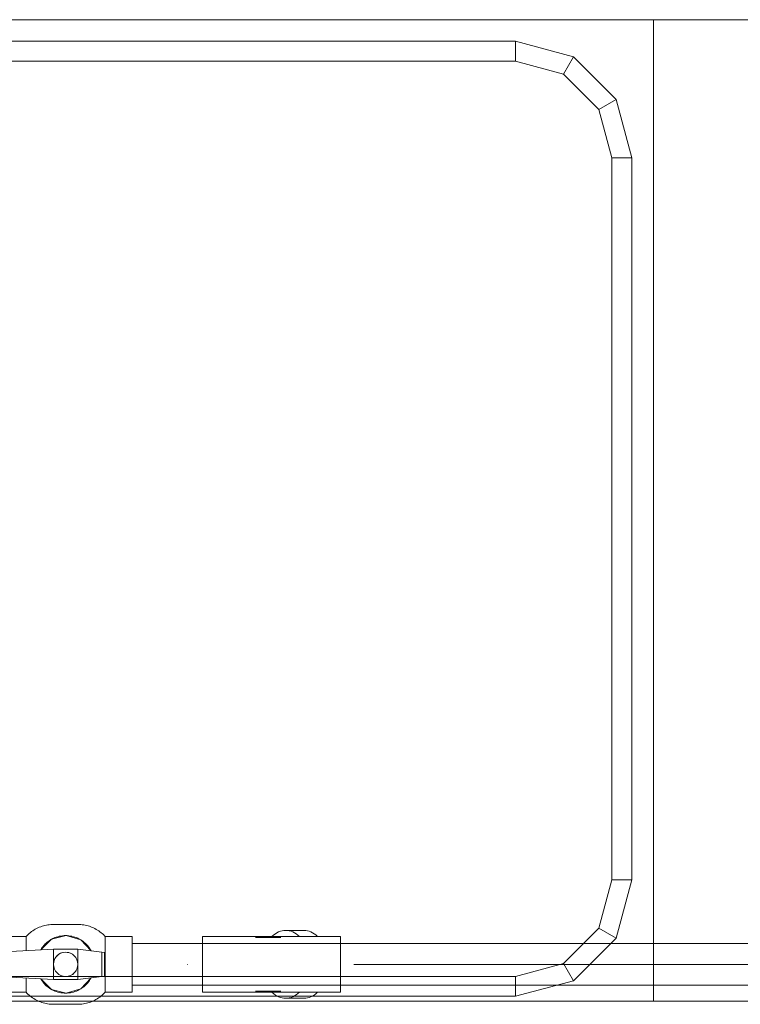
# Model space of a CAD drawing. Header units: millimetres. Extents: x -7237 to 20224, y 4737 to 43478.
# Tile 52 of 88: x 17002 to 17435, y 35784 to 36376. Entities that reach past the tile are written whole.
import ezdxf

# ---------------------------------------------------------------- set-up
doc = ezdxf.new("R2010")
doc.units = ezdxf.units.MM
doc.linetypes.add('ADSK_Осевая', pattern=[700, 500, -100, 0, -100])
doc.linetypes.add('ADSK_Скрыто', pattern=[300, 150, -150])
for name, color, linetype, lineweight in [('A-DETL-____-HDLN', 90, 'ADSK_Скрыто', 9), ('I-FURN-____-MCUT', 30, 'Continuous', 9), ('I-FURN-____-OTLN', 30, 'Continuous', 20), ('P-PIPE-____-CNTR', 3, 'ADSK_Осевая', 20), ('P-PIPE-____-OTLN', 3, 'Continuous', 20)]:
    doc.layers.add(name, color=color, linetype=linetype, lineweight=lineweight)

# ---------------------------------------------------------------- blocks, each defined once
blk = doc.blocks.new('Прямая форма - 83 new-609516-В_Этаж 02_Водопровод')
at = {"layer": 'I-FURN-____-MCUT', "color": 133}
blk.add_line((-10, 0), (-10, -2086.55), dxfattribs=at)
at = {"layer": 'I-FURN-____-OTLN', "color": 253}
for p, q in [((-600, 0), (-600, -137.29)), ((-600, -137.29), (-10, -137.29)), ((-600, -137.29), (-10, -137.29)), ((-600, -1137.29), (-600, -137.29)), ((-552, -159.67), (-517, -150.29)), ((-517, -150.29), (-83, -150.29)), ((-517, -162.29), (-517, -150.29)), ((-83, -150.29), (-48, -159.67)), ((-83, -162.29), (-83, -150.29)), ((-577.62, -185.29), (-552, -159.67)), ((-546, -170.06), (-552, -159.67)), ((-54, -170.06), (-48, -159.67)), ((-48, -159.67), (-22.38, -185.29)), ((-517, -162.29), (-546, -170.06)), ((-83, -162.29), (-517, -162.29)), ((-54, -170.06), (-83, -162.29)), ((-546, -170.06), (-567.23, -191.29)), ((-32.77, -191.29), (-54, -170.06)), ((-587, -220.29), (-577.62, -185.29)), ((-567.23, -191.29), (-577.62, -185.29)), ((-22.38, -185.29), (-32.77, -191.29)), ((-22.38, -185.29), (-13, -220.29)), ((-567.23, -191.29), (-575, -220.29)), ((-25, -220.29), (-32.77, -191.29)), ((-587, -1054.29), (-587, -220.29)), ((-575, -220.29), (-587, -220.29)), ((-575, -220.29), (-575, -1054.29)), ((-25, -1054.29), (-25, -220.29)), ((-25, -220.29), (-13, -220.29)), ((-13, -220.29), (-13, -1054.29))]:
    blk.add_line(p, q, dxfattribs=at)
blk = doc.blocks.new('Прямая форма - FU - 053-609517-В_Этаж 02_Водопровод')
blk.add_blockref('Прямая форма - 83 new-609516-В_Этаж 02_Водопровод', (0, 0))
blk = doc.blocks.new('83 new_ifc_RVT-1-В_Этаж 02_Водопровод')
at = {"layer": 'I-FURN-____-OTLN', "color": 253, "lineweight": 20, "rotation": 270}
blk.add_blockref('Прямая форма - FU - 053-609517-В_Этаж 02_Водопровод', (30010.28, 35775.83), dxfattribs=at)
blk = doc.blocks.new('VTp_744_0 Кран шаровой ППР - VTp_744_0-1604097-В_Этаж 02_Водопровод')
at = {"layer": 'P-PIPE-____-OTLN', "color": 150}
for p, q in [((7.3, 24), (-7.3, 24)), ((-7.3, -24), (7.3, -24))]:
    blk.add_line(p, q, dxfattribs=at)
blk = doc.blocks.new('VTp_744_0 Кран шаровой ППР - VTp_744_0-V36-В_Этаж 02_Водопровод')
at = {"layer": 'P-PIPE-____-OTLN', "color": 220}
for p, q in [((7.3, 24), (-7.3, 24)), ((-23.8, 16.7), (-40, 16.7)), ((-40, 16.7), (-40, 7.43)), ((-23.8, 8.35), (-23.8, 16.7)), ((40, 16.7), (23.8, 16.7)), ((23.8, 16.7), (23.8, 0)), ((40, -16.7), (40, 16.7)), ((-54.47, 6.63), (-56, 6.55)), ((-56, 6.55), (-56, -6.55)), ((-7.3, 9.1), (-54.47, 6.63)), ((-54.47, -6.63), (-54.47, 6.63)), ((7.3, 9.1), (-7.3, 9.1)), ((-7.3, -9.1), (-7.3, 9.1)), ((7.3, 9.1), (7.3, -9.1)), ((21.66, 7.34), (7.3, 9.1)), ((21.66, -7.34), (21.66, 7.34)), ((23.4, 7.12), (21.66, 7.34)), ((23.4, -7.12), (23.4, 7.12)), ((23.8, 0), (23.8, -16.7)), ((-56, -6.55), (-54.47, -6.63)), ((-54.47, -6.63), (-7.3, -9.1)), ((-40, -7.43), (-40, -16.7)), ((-23.8, -16.7), (-23.8, -8.35)), ((-7.3, -9.1), (7.3, -9.1)), ((7.3, -9.1), (21.66, -7.34)), ((21.66, -7.34), (23.4, -7.12)), ((-40, -16.7), (-23.8, -16.7)), ((23.8, -16.7), (40, -16.7)), ((-7.3, -24), (7.3, -24))]:
    blk.add_line(p, q, dxfattribs=at)
at = {"layer": 'P-PIPE-____-OTLN', "color": 220, "flags": 128}
for points in [[(-23.8, 16.7), (-23.19, 17.35), (-22.55, 17.97), (-21.89, 18.57), (-21.2, 19.14), (-20.49, 19.68), (-19.76, 20.19), (-19.01, 20.68), (-18.24, 21.13), (-17.46, 21.55), (-16.66, 21.94), (-15.84, 22.3), (-15.01, 22.62), (-14.17, 22.92), (-13.31, 23.17), (-12.45, 23.4), (-11.58, 23.59), (-10.7, 23.74), (-9.81, 23.86), (-8.93, 23.94), (-8.03, 23.99), (-7.3, 24)], [(7.3, 24), (8.19, 23.98), (9.08, 23.93), (9.97, 23.84), (10.85, 23.71), (11.73, 23.56), (12.6, 23.36), (13.46, 23.13), (14.31, 22.87), (15.16, 22.57), (15.98, 22.24), (16.8, 21.88), (17.6, 21.48), (18.38, 21.05), (19.15, 20.59), (19.89, 20.1), (20.62, 19.59), (21.32, 19.04), (22, 18.46), (22.66, 17.86), (23.3, 17.24), (23.8, 16.7)], [(15.28, 8.12), (9.05, 14.74), (0.33, 17.3), (-8.48, 15.08), (-14.95, 8.7)], [(-14.95, -8.7), (-8.48, -15.08), (0.33, -17.3), (9.05, -14.74), (15.28, -8.12)], [(-7.3, -24), (-8.19, -23.98), (-9.08, -23.93), (-9.97, -23.84), (-10.85, -23.71), (-11.73, -23.56), (-12.6, -23.36), (-13.46, -23.13), (-14.31, -22.87), (-15.16, -22.57), (-15.98, -22.24), (-16.8, -21.88), (-17.6, -21.48), (-18.38, -21.05), (-19.15, -20.59), (-19.89, -20.1), (-20.62, -19.59), (-21.32, -19.04), (-22, -18.46), (-22.66, -17.86), (-23.3, -17.24), (-23.8, -16.7)], [(23.8, -16.7), (23.19, -17.35), (22.55, -17.97), (21.89, -18.57), (21.2, -19.14), (20.49, -19.68), (19.76, -20.19), (19.01, -20.68), (18.24, -21.13), (17.46, -21.55), (16.66, -21.94), (15.84, -22.3), (15.01, -22.62), (14.17, -22.92), (13.31, -23.17), (12.45, -23.4), (11.58, -23.59), (10.7, -23.74), (9.81, -23.86), (8.93, -23.94), (8.03, -23.99), (7.3, -24)]]:
    blk.add_lwpolyline(points, dxfattribs=at)
at = {"layer": 'P-PIPE-____-OTLN', "color": 220}
for radius, start, end in [(17.3, 129.51417, 140.29761), (17.3, 129.51417, 140.29761), (17.3, 39.24641, 49.95171), (17.3, 39.24641, 49.95171), (7.3, 360, 180), (7.3, 105, 180), (7.3, 60, 90), (7.3, 180, 360), (7.3, 180, 225), (7.3, 0, 45), (7.3, 345, 360), (7.3, 300, 330), (17.3, 219.70239, 230.48583), (17.3, 219.70239, 230.48583), (7.3, 255, 285), (17.3, 310.04829, 320.75359), (17.3, 310.04829, 320.75359)]:
    blk.add_arc((0, 0), radius, start, end, dxfattribs=at)
for points, knots in [([(-14.73, 9.06), (-14.32, 9.74), (-13.53, 10.85), (-12.62, 11.85), (-12.23, 12.24)], [-0.5215449, -0.5215449, -0.5215449, -0.5215449, -0.4, -0.3149297, -0.3149297, -0.3149297, -0.3149297]), ([(-12.03, 12.43), (-11.56, 12.89), (-10.53, 13.77), (-9.42, 14.53), (-8.82, 14.88)], [-0.3010741, -0.3010741, -0.3010741, -0.3010741, -0.2, -0.0907875, -0.0907875, -0.0907875, -0.0907875]), ([(-7.3, 15.68), (-6.19, 16.22), (-4.46, 16.8), (-1.94, 17.22), (-0.01, 17.34), (1.92, 17.22), (4.45, 16.8), (6.18, 16.22), (7.3, 15.68)], [0, 0, 0, 0, 0.25, 0.375, 0.5, 0.625, 0.75, 1, 1, 1, 1]), ([(15.25, -8.15), (14.71, -9.17), (13.76, -10.6), (12.62, -11.85), (12.23, -12.24)], [-0.5742182, -0.5742182, -0.5742182, -0.5742182, -0.4, -0.3149297, -0.3149297, -0.3149297, -0.3149297]), ([(7.3, -15.68), (6.18, -16.22), (4.45, -16.8), (1.92, -17.22), (-0.01, -17.34), (-1.94, -17.22), (-4.46, -16.8), (-6.19, -16.22), (-7.3, -15.68)], [0, 0, 0, 0, 0.25, 0.375, 0.5, 0.625, 0.75, 1, 1, 1, 1]), ([(12.03, -12.43), (11.56, -12.89), (10.7, -13.63), (9.77, -14.28), (9.36, -14.55)], [-0.3010741, -0.3010741, -0.3010741, -0.3010741, -0.2, -0.1242347, -0.1242347, -0.1242347, -0.1242347])]:
    blk.add_open_spline(points, degree=3, knots=knots, dxfattribs=at)
for points in [[(-8.2, 15.23), (-7.91, 15.39), (-7.6, 15.54), (-7.3, 15.68)], [(7.3, 15.68), (7.78, 15.46), (8.25, 15.22), (8.71, 14.95)], [(9.37, 14.55), (10.31, 13.94), (11.2, 13.24), (12.02, 12.44)], [(12.23, 12.24), (13.42, 11.05), (14.45, 9.67), (15.26, 8.16)], [(-12.23, -12.24), (-13.18, -11.29), (-14.02, -10.22), (-14.74, -9.06)], [(-8.82, -14.88), (-9.96, -14.2), (-11.04, -13.39), (-12.01, -12.45)], [(-7.3, -15.68), (-7.6, -15.54), (-7.91, -15.39), (-8.2, -15.23)], [(8.71, -14.95), (8.25, -15.22), (7.78, -15.46), (7.3, -15.68)]]:
    blk.add_open_spline(points, degree=3, dxfattribs=at)
blk = doc.blocks.new('VTp_786_0 Фильтр ППР - VTp_786_0-1643427-В_Этаж 02_Водопровод')
at = {"layer": 'A-DETL-____-HDLN', "color": 140}
for p, q in [((-41.5, 12.55), (-41.5, -12.55)), ((41.5, -12.55), (41.5, 12.55))]:
    blk.add_line(p, q, dxfattribs=at)
at = {"layer": 'P-PIPE-____-OTLN', "color": 150}
for p, q in [((19.42, 20.4), (8.46, 20.4)), ((41.5, 16.7), (-41.5, 16.7)), ((-41.5, 16.7), (-41.5, 12.59)), ((5.49, 16.1), (-9.66, 16.1)), ((41.5, 12.59), (41.5, 16.7)), ((-41.5, -12.59), (-41.5, -16.7)), ((-41.5, -16.7), (41.5, -16.7)), ((-9.66, -16.1), (5.49, -16.1)), ((41.5, -16.7), (41.5, -12.59)), ((8.46, -20.4), (19.42, -20.4))]:
    blk.add_line(p, q, dxfattribs=at)
for centre, start_param, end_param in [((8.46, 0), 0, 0.592652), ((8.46, 0), 5.673631, 6.283185), ((19.42, 0), 5.690811, 6.283185), ((8.46, 0), 2.549219, 3.141593), ((8.46, 0), 3.141593, 3.751147), ((19.42, 0), 3.141593, 3.734245)]:
    blk.add_ellipse(centre, major_axis=(0, 20.4), ratio=0.707107, start_param=start_param, end_param=end_param, dxfattribs=at)

msp = doc.modelspace()

# ---------------------------------------------------------------- linework, layer by layer
at = {"layer": 'A-DETL-____-HDLN', "color": 140}
for p, q in [((17111.9, 35795.53), (17111.9, 35820.53)), ((17194.9, 35820.53), (17194.9, 35795.53))]:
    msp.add_line(p, q, dxfattribs=at)
at = {"layer": 'P-PIPE-____-CNTR', "color": 220}
msp.add_line((17702.86, 35808.03), (17069.64, 35808.03), dxfattribs=at)
at = {"layer": 'P-PIPE-____-OTLN', "color": 220}
for p, q in [((17722.86, 35820.53), (17069.64, 35820.53)), ((17069.64, 35795.53), (17722.86, 35795.53))]:
    msp.add_line(p, q, dxfattribs=at)

# ---------------------------------------------------------------- block references
at = {"lineweight": 9}
msp.add_blockref('83 new_ifc_RVT-1-В_Этаж 02_Водопровод', (-12490.07, 0), dxfattribs=at)
at = {"layer": 'A-DETL-____-HDLN', "color": 140}
msp.add_blockref('VTp_786_0 Фильтр ППР - VTp_786_0-1643427-В_Этаж 02_Водопровод', (17153.4, 35808.03), dxfattribs=at)
at = {"layer": 'P-PIPE-____-OTLN', "color": 220}
msp.add_blockref('VTp_744_0 Кран шаровой ППР - VTp_744_0-V36-В_Этаж 02_Водопровод', (17029.64, 35808.03), dxfattribs=at)
at = {"layer": 'P-PIPE-____-OTLN', "color": 150}
msp.add_blockref('VTp_744_0 Кран шаровой ППР - VTp_744_0-1604097-В_Этаж 02_Водопровод', (17029.64, 35808.03), dxfattribs=at)

doc.saveas('drawing.dxf')
